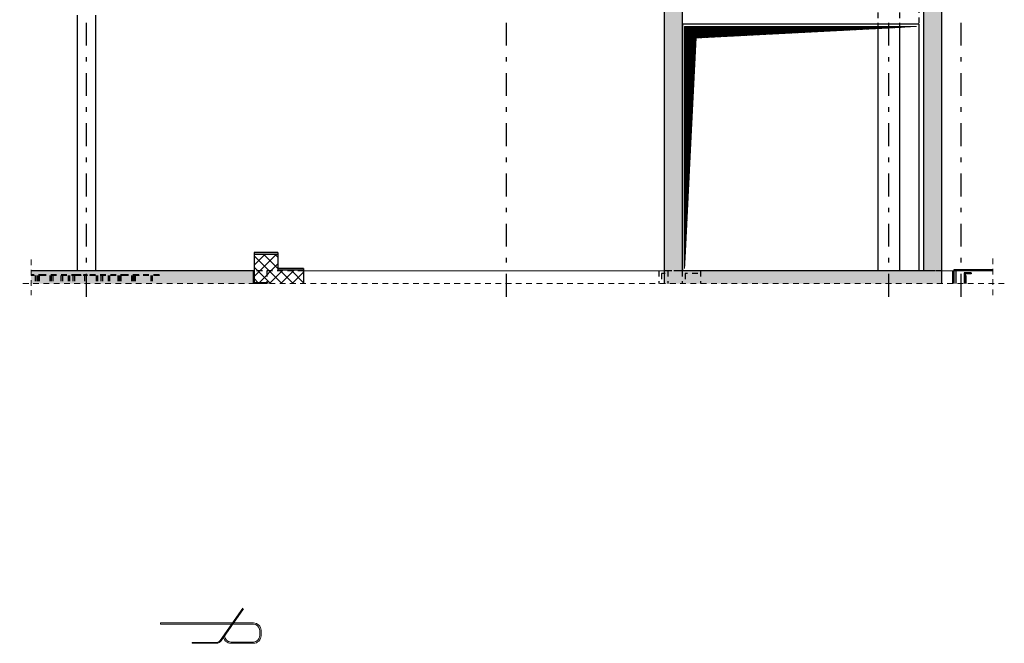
# Model space of a CAD drawing. Header units: millimetres. Extents: x 0 to 61.4, y -43.3 to 42.
# Tile 2 of 21: x 34.6 to 56.2, y -43.3 to -29.6. Entities that reach past the tile are written whole.
import ezdxf

# ---------------------------------------------------------------- set-up
doc = ezdxf.new("R2010")
doc.units = ezdxf.units.MM
doc.linetypes.add('DASHDOTX2', pattern=[2, 1, -0.5, 0, -0.5])
doc.linetypes.add('HIDDEN', pattern=[0.375, 0.25, -0.125])
for name, color, linetype, lineweight in [('Achsen', 7, 'Continuous', 20), ('Geschnittene Kanten', 7, 'Continuous', 20), ('Schraffuren', 7, 'Continuous', 20), ('Texte', 7, 'Continuous', 20)]:
    doc.layers.add(name, color=color, linetype=linetype, lineweight=lineweight)

msp = doc.modelspace()

# ---------------------------------------------------------------- hatches: boundary and pattern name
at = {"layer": 'Schraffuren', "lineweight": 13, "true_color": 0xd7ffd7}
for points in [[(49.126, -35.122), (49.126, -29.122), (48.726, -29.122), (48.726, -35.122)], [(54.807, -35.122), (54.807, -29.122), (54.407, -29.122), (54.407, -35.122)], [(39.726, -35.122), (34.859, -35.122), (34.859, -35.402), (39.726, -35.402)], [(54.807, -35.402), (54.807, -35.122), (48.726, -35.122), (48.726, -35.402)]]:
    msp.add_hatch(color=254, dxfattribs=at).paths.add_polyline_path(points)
at = {"layer": 'Schraffuren', "lineweight": 13, "true_color": 0xffbf80}
for points in [[(40.266, -34.762), (40.266, -34.722), (39.746, -34.722), (39.746, -34.762)], [(40.826, -35.11), (40.826, -35.07), (40.266, -35.07), (40.266, -35.11)]]:
    msp.add_hatch(color=31, dxfattribs=at).paths.add_polyline_path(points)
at = {"layer": 'Schraffuren', "lineweight": 13}
h = msp.add_hatch(dxfattribs=at)
h.set_pattern_fill('FT', color=6, scale=0.01, angle=45, style=0, pattern_type=2)
h.set_pattern_definition([(45, (0, 0), (-0.1237437, 0.1237437), []), (135, (0, 0), (-0.1237437, -0.1237437), [])])
h.paths.add_polyline_path([(40.826, -35.11), (40.266, -35.11), (40.266, -34.762), (39.746, -34.762), (39.746, -35.382), (40.046, -35.382), (40.046, -35.402), (40.826, -35.402)])
at = {"layer": 'Schraffuren', "lineweight": 13, "true_color": 0xe0ddbe}
for points in [[(39.746, -35.382), (39.746, -35.122), (39.726, -35.122), (39.726, -35.382)], [(40.026, -35.402), (40.026, -35.382), (39.726, -35.382), (39.726, -35.402)]]:
    msp.add_hatch(color=254, dxfattribs=at).paths.add_polyline_path(points)
at = {"layer": 'Schraffuren', "lineweight": 13, "true_color": 0x4682b4}
msp.add_hatch(color=145, dxfattribs=at).paths.add_polyline_path([(55.454, -35.185), (55.454, -35.162), (55.304, -35.162), (55.304, -35.402), (55.321, -35.402), (55.321, -35.185)])
at = {"layer": 'Texte', "lineweight": 13}
h = msp.add_hatch(dxfattribs=at)
h.set_pattern_fill('Mau', color=6, scale=0.01, angle=45, style=0, pattern_type=2)
h.set_pattern_definition([(45, (0, 0), (-0.00367695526, 0.00367695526), [])])
h.paths.add_polyline_path([(49.177, -35.072), (49.427, -30.022), (54.257, -29.772), (49.177, -29.772)])

# ---------------------------------------------------------------- linework, layer by layer
at = {"color": 3, "linetype": 'HIDDEN', "lineweight": 25, "ltscale": 0.5}
for p, q in [((53.407, -23.842), (53.407, -29.722)), ((53.887, -23.842), (53.887, -29.722)), ((54.307, -29.122), (54.307, -29.722)), ((40.826, -35.122), (39.746, -35.122)), ((40.026, -35.122), (40.026, -35.382)), ((48.61, -35.122), (48.61, -35.402)), ((48.729, -35.122), (48.726, -35.122)), ((48.851, -35.122), (48.729, -35.122)), ((48.81, -35.122), (48.81, -35.402)), ((48.894, -35.122), (48.851, -35.122)), ((48.899, -35.122), (48.894, -35.122)), ((49.068, -35.122), (48.899, -35.122)), ((49.125, -35.122), (49.068, -35.122)), ((49.126, -35.122), (49.125, -35.122)), ((49.126, -35.122), (49.126, -35.402)), ((49.526, -35.122), (49.526, -35.402)), ((54.499, -35.122), (54.407, -35.122)), ((54.621, -35.122), (54.499, -35.122)), ((54.664, -35.122), (54.621, -35.122)), ((54.669, -35.122), (54.664, -35.122)), ((54.806, -35.122), (54.669, -35.122)), ((54.807, -35.122), (54.806, -35.122)), ((35.146, -35.212), (34.859, -35.212)), ((35.146, -35.222), (34.859, -35.222)), ((34.873, -35.212), (34.873, -35.222)), ((34.929, -35.212), (34.929, -35.222)), ((34.95, -35.222), (34.95, -35.402)), ((34.982, -35.222), (34.982, -35.402)), ((35.005, -35.222), (35.005, -35.402)), ((35.037, -35.222), (35.037, -35.402)), ((35.866, -35.212), (35.146, -35.212)), ((35.866, -35.222), (35.146, -35.222)), ((35.267, -35.222), (35.267, -35.402)), ((35.299, -35.222), (35.299, -35.402)), ((35.3, -35.222), (35.3, -35.402)), ((35.332, -35.222), (35.332, -35.402)), ((35.514, -35.222), (35.514, -35.402)), ((35.546, -35.222), (35.546, -35.402)), ((35.67, -35.222), (35.67, -35.402)), ((35.702, -35.222), (35.702, -35.402)), ((35.776, -35.222), (35.776, -35.402)), ((35.808, -35.222), (35.808, -35.402)), ((35.891, -35.212), (35.866, -35.212)), ((35.891, -35.222), (35.866, -35.222)), ((35.867, -35.212), (35.867, -35.222)), ((35.947, -35.212), (35.891, -35.212)), ((35.891, -35.212), (35.891, -35.222)), ((35.947, -35.222), (35.891, -35.222)), ((35.947, -35.212), (35.947, -35.222)), ((36.086, -35.212), (36.006, -35.212)), ((36.006, -35.212), (36.006, -35.222)), ((36.086, -35.222), (36.006, -35.222)), ((36.03, -35.222), (36.03, -35.402)), ((36.062, -35.222), (36.062, -35.402)), ((36.086, -35.212), (36.086, -35.222)), ((36.202, -35.212), (36.145, -35.212)), ((36.145, -35.212), (36.145, -35.222)), ((36.202, -35.222), (36.145, -35.222)), ((36.226, -35.212), (36.202, -35.212)), ((36.202, -35.212), (36.202, -35.222)), ((36.226, -35.222), (36.202, -35.222)), ((36.946, -35.212), (36.226, -35.212)), ((36.226, -35.212), (36.226, -35.222)), ((36.946, -35.222), (36.226, -35.222)), ((36.285, -35.222), (36.285, -35.402)), ((36.317, -35.222), (36.317, -35.402)), ((36.39, -35.222), (36.39, -35.402)), ((36.422, -35.222), (36.422, -35.402)), ((36.547, -35.222), (36.547, -35.402)), ((36.579, -35.222), (36.579, -35.402)), ((36.76, -35.222), (36.76, -35.402)), ((36.792, -35.222), (36.792, -35.402)), ((36.794, -35.222), (36.794, -35.402)), ((36.826, -35.222), (36.826, -35.402)), ((37.666, -35.212), (36.946, -35.212)), ((37.666, -35.222), (36.946, -35.222)), ((37.056, -35.222), (37.056, -35.402)), ((37.088, -35.222), (37.088, -35.402)), ((37.11, -35.222), (37.11, -35.402)), ((37.142, -35.222), (37.142, -35.402)), ((37.164, -35.212), (37.164, -35.222)), ((37.22, -35.212), (37.22, -35.222)), ((37.48, -35.222), (37.48, -35.402)), ((37.512, -35.222), (37.512, -35.402)), ((37.666, -35.212), (37.666, -35.222)), ((55.321, -35.269), (55.304, -35.269)), ((55.321, -35.295), (55.304, -35.295)), ((55.341, -35.269), (55.321, -35.269)), ((55.341, -35.295), (55.321, -35.295))]:
    msp.add_line(p, q, dxfattribs=at)
at = {"color": 3, "linetype": 'Continuous', "lineweight": 25}
for p, q in [((35.867, -29.522), (35.867, -35.122)), ((36.267, -29.522), (36.267, -35.122)), ((54.307, -29.722), (49.127, -29.722)), ((49.127, -29.722), (49.127, -35.122)), ((53.407, -29.722), (53.407, -35.122)), ((53.887, -29.722), (53.887, -35.122)), ((54.307, -29.722), (54.307, -35.122)), ((55.047, -35.122), (55.047, -35.402)), ((55.117, -35.102), (55.077, -35.102)), ((55.077, -35.102), (55.077, -35.402)), ((55.931, -35.102), (55.117, -35.102)), ((55.117, -35.102), (55.117, -35.402)), ((55.931, -35.124), (55.117, -35.124)), ((55.341, -35.222), (55.321, -35.222)), ((55.341, -35.222), (55.341, -35.402))]:
    msp.add_line(p, q, dxfattribs=at)
at = {"color": 5, "linetype": 'HIDDEN', "lineweight": 18, "ltscale": 0.5}
for p, q in [((34.859, -34.872), (34.859, -35.652)), ((55.931, -34.852), (55.931, -35.652)), ((56.181, -35.402), (34.609, -35.402))]:
    msp.add_line(p, q, dxfattribs=at)
at = {"color": 9, "linetype": 'Continuous', "lineweight": 0}
for p, q in [((48.725, -35.122), (40.826, -35.122)), ((48.726, -35.122), (48.725, -35.122)), ((54.828, -35.122), (54.807, -35.122)), ((54.833, -35.122), (54.828, -35.122)), ((54.838, -35.122), (54.833, -35.122)), ((54.876, -35.122), (54.838, -35.122)), ((54.913, -35.122), (54.876, -35.122)), ((54.918, -35.122), (54.913, -35.122)), ((54.923, -35.122), (54.918, -35.122)), ((54.961, -35.122), (54.923, -35.122)), ((54.998, -35.122), (54.961, -35.122)), ((55.003, -35.122), (54.998, -35.122)), ((55.008, -35.122), (55.003, -35.122)), ((55.045, -35.122), (55.008, -35.122)), ((55.046, -35.122), (55.045, -35.122)), ((55.931, -35.122), (55.046, -35.122))]:
    msp.add_line(p, q, dxfattribs=at)
for centre in [(34.859, -35.402), (39.726, -35.382)]:
    msp.add_circle(centre, 0.00222, dxfattribs=at)
at = {"layer": 'Achsen', "color": 3, "linetype": 'DASHDOTX2', "lineweight": 25, "ltscale": 0.5}
for p, q in [((36.066, -20.89), (36.066, -35.875)), ((45.266, -20.89), (45.266, -35.875)), ((53.646, -20.89), (53.646, -35.875)), ((55.226, -20.89), (55.226, -35.875))]:
    msp.add_line(p, q, dxfattribs=at)
at = {"layer": 'Achsen', "color": 3, "linetype": 'HIDDEN', "lineweight": 25, "ltscale": 0.5}
for p, q in [((48.75, -35.182), (48.67, -35.182)), ((48.67, -35.182), (48.67, -35.342)), ((49.466, -35.182), (49.186, -35.182)), ((49.186, -35.182), (49.186, -35.342))]:
    msp.add_line(p, q, dxfattribs=at)
at = {"layer": 'Achsen', "color": 10, "linetype": 'Continuous'}
for p, q in [((39.495, -42.509), (39.005, -43.213)), ((39.512, -42.521), (39.021, -43.225)), ((39.729, -42.829), (37.697, -42.829)), ((37.697, -42.829), (37.697, -42.857)), ((39.729, -42.857), (37.697, -42.857)), ((39.544, -42.829), (39.484, -42.829)), ((39.869, -43.108), (39.869, -42.997)), ((39.897, -43.108), (39.897, -42.997)), ((38.923, -43.256), (38.386, -43.256)), ((38.386, -43.276), (38.386, -43.256)), ((38.923, -43.276), (38.386, -43.276)), ((39.239, -43.248), (39.729, -43.248)), ((39.239, -43.276), (39.729, -43.276))]:
    msp.add_line(p, q, dxfattribs=at)
for centre, radius, start, end in [((39.729, -42.997), 0.168, 0, 90), ((39.729, -42.997), 0.14, 0, 90), ((39.239, -43.108), 0.168, 180, 270), ((39.239, -43.108), 0.14, 180, 270), ((39.729, -43.108), 0.14, 270, 0), ((39.729, -43.108), 0.168, 270, 0), ((38.923, -43.156), 0.1, 270, 325.1504), ((38.923, -43.156), 0.12, 270, 325.1504)]:
    msp.add_arc(centre, radius, start, end, dxfattribs=at)
at = {"layer": 'Geschnittene Kanten', "color": 3, "linetype": 'Continuous', "lineweight": 25}
for p, q in [((48.726, -29.122), (48.726, -35.122)), ((49.126, -29.122), (49.126, -35.122)), ((54.407, -29.122), (54.407, -35.122)), ((54.807, -29.122), (54.807, -35.122)), ((40.266, -34.722), (39.746, -34.722)), ((39.746, -34.722), (39.746, -34.762)), ((40.266, -34.722), (40.266, -34.762)), ((40.266, -34.762), (39.746, -34.762)), ((39.746, -34.762), (39.746, -35.382)), ((40.266, -34.762), (40.266, -35.11)), ((39.726, -35.122), (34.859, -35.122)), ((39.746, -35.122), (39.726, -35.122)), ((39.726, -35.122), (39.726, -35.402)), ((40.826, -35.07), (40.266, -35.07)), ((40.826, -35.11), (40.266, -35.11)), ((40.826, -35.07), (40.826, -35.11)), ((40.826, -35.11), (40.826, -35.402)), ((48.726, -35.122), (48.726, -35.402)), ((54.407, -35.122), (49.126, -35.122)), ((54.807, -35.122), (54.807, -35.402)), ((55.454, -35.162), (55.304, -35.162)), ((55.304, -35.162), (55.304, -35.402)), ((55.454, -35.185), (55.321, -35.185)), ((55.321, -35.185), (55.321, -35.402)), ((55.454, -35.162), (55.454, -35.185)), ((40.026, -35.402), (39.726, -35.402)), ((40.046, -35.382), (39.746, -35.382)), ((40.026, -35.382), (40.026, -35.402)), ((40.046, -35.382), (40.046, -35.402))]:
    msp.add_line(p, q, dxfattribs=at)
at = {"layer": 'Texte', "color": 6, "linetype": 'Continuous', "lineweight": 13}
for p, q in [((49.177, -35.072), (49.177, -29.772)), ((49.177, -29.772), (54.257, -29.772)), ((49.427, -30.022), (54.257, -29.772)), ((49.177, -35.072), (49.427, -30.022))]:
    msp.add_line(p, q, dxfattribs=at)

doc.saveas('drawing.dxf')
